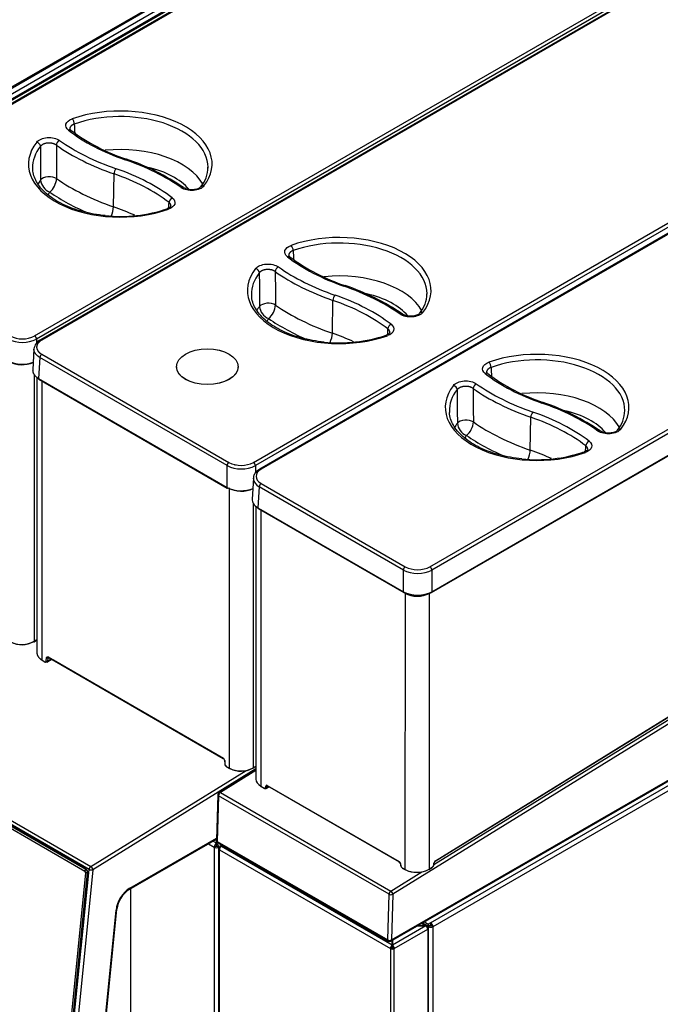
# Model space of a CAD drawing. Header units: millimetres. Extents: x 0 to 287, y 0 to 200.
# Tile 61 of 68: x 231 to 255, y 120 to 156. Entities that reach past the tile are written whole.
import ezdxf

# ---------------------------------------------------------------- set-up
doc = ezdxf.new("R2010")
doc.units = ezdxf.units.MM
doc.layers.add('130.193_BW4C_CTM', color=7, linetype='Continuous')
doc.layers.add('Défaut', color=7, linetype='Continuous')

# ---------------------------------------------------------------- blocks, each defined once
blk = doc.blocks.new('SE3')
at = {"layer": '130.193_BW4C_CTM', "color": 7, "linetype": 'Continuous'}
for p, q in [((251.847, 165.3), (223.506, 148.937)), ((251.897, 165.295), (223.556, 148.932)), ((244.575, 161.713), (211.51, 142.623)), ((211.57, 142.617), (244.628, 161.703)), ((244.551, 161.436), (211.763, 142.506)), ((211.839, 142.374), (244.628, 161.304)), ((231.39, 144.408), (259.732, 160.771)), ((259.803, 160.652), (231.461, 144.289)), ((259.944, 160.625), (231.602, 144.262)), ((259.994, 160.62), (231.652, 144.257)), ((238.636, 157.836), (211.898, 142.398)), ((211.957, 142.392), (238.695, 157.83)), ((239.487, 139.734), (267.828, 156.097)), ((267.899, 155.977), (239.557, 139.614)), ((268.058, 155.841), (239.716, 139.486)), ((268.108, 155.836), (239.766, 139.481)), ((246.01, 135.876), (274.351, 152.231)), ((232.731, 152.008), (232.69, 152.06)), ((274.422, 152.111), (246.08, 135.756)), ((246.07, 134.927), (274.459, 151.31)), ((246.08, 134.952), (274.469, 151.334)), ((234.305, 149.181), (234.325, 150.396)), ((240.827, 147.334), (240.786, 147.386)), ((242.401, 144.507), (242.421, 145.722)), ((231.461, 144.289), (231.461, 144.145)), ((231.364, 143.932), (231.317, 143.154)), ((231.581, 143.611), (231.534, 142.834)), ((238.504, 139.614), (231.581, 143.611)), ((231.652, 143.731), (238.575, 139.734)), ((236.635, 143.27), (236.635, 143.223)), ((238.917, 143.223), (238.917, 143.27)), ((248.146, 143.014), (248.105, 143.067)), ((231.373, 142.974), (231.373, 133.12)), ((231.474, 142.886), (231.474, 132.68)), ((231.534, 142.834), (238.504, 138.81)), ((231.545, 142.81), (238.515, 138.786)), ((231.656, 142.746), (231.656, 132.433)), ((246.206, 124.996), (274.313, 142.349)), ((246.211, 125.01), (274.318, 142.363)), ((274.568, 142.247), (244.638, 123.769)), ((246.159, 124.874), (274.337, 142.27)), ((246.035, 122.719), (279.092, 141.805)), ((279.184, 141.662), (246.12, 122.572)), ((249.72, 140.187), (249.74, 141.402)), ((238.504, 138.81), (238.504, 139.614)), ((239.557, 139.614), (239.557, 139.343)), ((244.588, 122.082), (274.654, 139.432)), ((239.478, 139.155), (239.43, 138.377)), ((244.567, 122.037), (274.633, 139.387)), ((238.592, 128.428), (238.592, 138.797)), ((239.695, 138.835), (239.648, 138.058)), ((245.027, 135.756), (239.695, 138.835)), ((239.766, 138.954), (245.098, 135.876)), ((239.469, 138.224), (239.469, 128.445)), ((239.574, 138.108), (239.572, 128.029)), ((239.648, 138.058), (245.027, 134.952)), ((239.658, 138.033), (245.038, 134.928)), ((239.755, 137.976), (239.753, 127.771)), ((245.101, 134.89), (239.755, 137.976)), ((245.027, 134.952), (245.027, 135.756)), ((246.08, 135.756), (246.08, 134.952)), ((245.099, 124.684), (245.101, 134.89)), ((245.978, 134.89), (245.976, 124.701)), ((245.978, 134.89), (246.046, 134.929)), ((233.402, 124.689), (217.634, 133.793)), ((217.701, 133.903), (233.47, 124.8)), ((217.727, 133.586), (233.241, 124.629)), ((233.291, 124.701), (217.735, 133.683)), ((233.281, 124.687), (217.767, 133.644)), ((231.367, 133.106), (231.474, 133.172)), ((231.373, 133.12), (231.474, 133.182)), ((231.82, 132.391), (231.83, 132.518)), ((231.872, 132.516), (231.862, 132.389)), ((231.895, 132.53), (231.872, 132.516)), ((231.886, 132.545), (238.362, 128.807)), ((231.892, 132.532), (238.368, 128.793)), ((231.656, 132.433), (231.77, 132.367)), ((231.662, 132.42), (231.777, 132.353)), ((231.837, 132.347), (231.996, 132.445)), ((231.862, 132.389), (231.996, 132.472)), ((238.375, 128.787), (232.084, 132.419)), ((238.41, 128.724), (238.42, 128.585)), ((238.418, 128.714), (238.429, 128.575)), ((238.478, 128.495), (238.592, 128.428)), ((238.484, 128.481), (238.599, 128.415)), ((239.464, 128.432), (239.572, 128.499)), ((239.469, 128.445), (239.572, 128.509)), ((233.47, 124.8), (239.213, 128.347)), ((239.572, 128.402), (233.543, 124.679)), ((239.572, 128.379), (238.208, 127.536)), ((239.572, 128.343), (238.258, 127.532)), ((239.753, 127.771), (239.881, 127.697)), ((239.759, 127.757), (239.887, 127.683)), ((239.929, 127.716), (239.939, 127.772)), ((239.953, 127.68), (240.06, 127.746)), ((239.981, 127.768), (239.972, 127.712)), ((239.972, 127.712), (240.043, 127.756)), ((240.001, 127.78), (239.981, 127.768)), ((239.995, 127.794), (244.868, 124.98)), ((240.001, 127.78), (244.874, 124.966)), ((238.16, 127.454), (238.11, 125.768)), ((238.19, 127.413), (238.139, 125.727)), ((244.497, 123.772), (238.19, 127.413)), ((238.258, 127.532), (244.565, 123.89)), ((234.885, 123.947), (238.111, 125.81)), ((234.905, 123.993), (238.112, 125.844)), ((237.814, 125.638), (238.032, 125.512)), ((238.11, 125.66), (237.98, 125.735)), ((238.11, 125.781), (238.11, 125.809)), ((238.11, 125.66), (238.11, 125.755)), ((238.11, 125.654), (238.11, 125.66)), ((238.11, 125.571), (238.11, 125.654)), ((238.12, 125.72), (238.12, 125.66)), ((238.156, 125.68), (238.12, 125.66)), ((238.12, 125.66), (238.12, 125.654)), ((238.12, 125.654), (238.12, 125.571)), ((238.139, 125.727), (244.447, 122.085)), ((238.16, 125.678), (244.467, 122.037)), ((238.316, 125.588), (238.242, 125.545)), ((238.297, 125.543), (238.346, 125.571)), ((238.032, 125.512), (238.103, 125.553)), ((238.032, 125.512), (238.032, 108.028)), ((238.128, 125.553), (238.199, 125.512)), ((238.192, 125.458), (238.192, 94.089)), ((238.199, 125.512), (238.227, 125.529)), ((238.199, 125.479), (238.199, 125.512)), ((238.242, 125.487), (238.221, 125.499)), ((238.221, 94.048), (238.221, 125.418)), ((238.221, 125.418), (244.55, 121.764)), ((238.287, 125.537), (238.287, 125.543)), ((238.297, 125.543), (238.394, 125.543)), ((244.616, 121.889), (238.297, 125.537)), ((238.404, 125.537), (238.297, 125.537)), ((244.915, 124.902), (244.925, 124.835)), ((244.924, 124.894), (244.933, 124.827)), ((246.15, 124.855), (246.157, 124.922)), ((246.158, 124.864), (246.166, 124.931)), ((233.272, 124.565), (231.899, 110.854)), ((231.969, 110.849), (233.343, 124.56)), ((231.979, 110.802), (233.358, 124.564)), ((231.996, 110.656), (233.402, 124.689)), ((233.543, 124.679), (232.137, 110.645)), ((233.241, 124.629), (233.281, 124.687)), ((233.343, 124.56), (233.272, 124.565)), ((233.3, 124.695), (233.281, 124.687)), ((233.343, 124.56), (233.358, 124.567)), ((244.565, 123.89), (245.709, 124.596)), ((244.982, 124.752), (245.099, 124.684)), ((244.988, 124.738), (245.105, 124.67)), ((245.97, 124.688), (246.097, 124.766)), ((245.976, 124.701), (246.102, 124.779)), ((234.933, 123.975), (234.933, 117.953)), ((244.447, 122.085), (244.497, 123.772)), ((244.638, 123.769), (244.588, 122.082)), ((233.235, 111.551), (234.4, 123.185)), ((233.263, 111.582), (234.429, 123.216)), ((245.701, 122.691), (245.853, 122.603)), ((245.908, 122.606), (245.731, 122.708)), ((245.731, 122.708), (245.731, 122.708)), ((245.766, 122.695), (245.766, 122.728)), ((245.95, 122.588), (245.766, 122.695)), ((245.768, 122.694), (245.766, 122.693)), ((245.766, 122.693), (245.95, 122.587)), ((245.766, 122.687), (245.766, 122.693)), ((245.807, 122.752), (245.95, 122.67)), ((246.035, 122.719), (245.95, 122.67)), ((245.95, 122.67), (245.95, 122.588)), ((246.035, 122.719), (246.035, 122.637)), ((245.853, 122.598), (244.626, 121.889)), ((244.691, 121.764), (245.929, 122.478)), ((245.853, 122.598), (245.54, 122.598)), ((245.55, 122.603), (245.853, 122.603)), ((245.863, 122.603), (245.863, 122.598)), ((245.929, 122.56), (245.908, 122.548)), ((245.929, 122.478), (245.929, 91.108)), ((245.95, 122.588), (246.035, 122.637)), ((245.95, 122.587), (246.021, 122.628)), ((246.021, 122.613), (245.95, 122.572)), ((245.95, 122.587), (245.95, 122.572)), ((245.95, 122.542), (245.95, 122.572)), ((245.958, 91.149), (245.958, 122.519)), ((246.021, 122.628), (246.019, 122.628)), ((246.021, 122.613), (246.021, 122.628)), ((246.12, 122.572), (246.049, 122.613)), ((246.12, 122.572), (246.12, 87.985)), ((244.616, 121.889), (244.616, 122.065)), ((244.626, 122.07), (244.626, 121.889)), ((244.606, 121.796), (244.55, 121.764)), ((244.55, 121.764), (244.55, 90.394)), ((244.616, 121.883), (244.616, 121.889)), ((244.616, 121.817), (244.616, 121.883)), ((244.626, 121.889), (244.626, 121.883)), ((244.626, 121.883), (244.626, 121.817)), ((244.691, 121.764), (244.635, 121.796)), ((244.691, 90.394), (244.691, 121.764))]:
    blk.add_line(p, q, dxfattribs=at)
for centre, radius, start, end in [((237.024, 157.756), 7.174, 233.2427, 251.7877), ((232.101, 142.906), 8.471, 55.5169, 71.5461), ((236.707, 150.633), 1.091, 319.3263, 0.3709), ((232.156, 150.229), 0.549, 185.6937, 247.5248), ((231.483, 150.273), 0.72, 310.0487, 356.0983), ((234.561, 154.224), 5.398, 264.0101, 288.7139), ((245.121, 153.081), 7.174, 233.2427, 251.7877), ((240.197, 138.231), 8.471, 55.5169, 71.5461), ((244.803, 145.959), 1.091, 319.3263, 0.3709), ((240.252, 145.555), 0.549, 185.6937, 247.5248), ((239.579, 145.599), 0.72, 310.0487, 356.0983), ((230.935, 145.355), 1.189, 243.7205, 296.2795), ((230.935, 145.304), 1.005, 243.0181, 296.9819), ((231.794, 143.873), 0.435, 116.2576, 172.1898), ((242.657, 149.55), 5.398, 264.0101, 288.7139), ((230.935, 144.545), 1.184, 243.6017, 290.0279), ((230.935, 144.427), 1.083, 243.0181, 291.9768), ((252.44, 148.764), 7.176, 233.2444, 251.7847), ((247.514, 133.91), 8.473, 55.5181, 71.5431), ((252.122, 141.639), 1.09, 319.3169, 0.3583), ((246.898, 141.279), 0.72, 310.0406, 356.0902), ((247.57, 141.235), 0.549, 185.6791, 247.5217), ((249.976, 145.232), 5.399, 264.0062, 288.7024), ((239.031, 140.68), 1.189, 243.7205, 296.2795), ((239.031, 140.629), 1.005, 243.0181, 296.9819), ((239.031, 139.871), 1.184, 243.6017, 292.0765), ((239.031, 139.753), 1.083, 243.0181, 294.1965), ((230.918, 133.957), 0.953, 243.6963, 298.502), ((230.919, 133.889), 0.893, 243.2897, 299.0204), ((238.293, 128.701), 0.126, 5.9668, 56.9028), ((238.317, 128.715), 0.0933, 5.8328, 56.5815), ((238.562, 128.601), 0.143, 186.2546, 236.9115), ((239.015, 129.283), 0.953, 243.6963, 298.502), ((239.016, 129.214), 0.893, 243.2897, 299.0204), ((238.26, 127.451), 0.1, 121.6907, 178.2857), ((238.21, 125.765), 0.1, 178.2857, 240), ((244.82, 124.887), 0.0964, 9.1967, 55.8101), ((246.019, 124.883), 0.14, 303.6866, 352.5316), ((246.262, 124.917), 0.0973, 125.3138, 171.6575), ((235.457, 123.083), 1.036, 123.4956, 172.637), ((244.517, 122.123), 0.1, 240, 299.9878)]:
    blk.add_arc(centre, radius, start, end, dxfattribs=at)
for centre, major_axis, ratio, start_param, end_param in [((234.558, 150.761), (-3.396, 0), 0.57735, 2.716357, 5.264413), ((234.558, 150.642), (-3.246, 0), 0.57735, 3.142651, 5.264413), ((232.778, 152.308), (-0.05, 0.141), 0.428181, 4.045529, 5.590146), ((232.639, 151.889), (-0.092, -0.119), 0.654096, 3.14095, 4.00996), ((238.457, 154.522), (-7.263, 0), 0.57735, 0.641665, 1.032356), ((234.558, 150.761), (3.396, 0), 0.57735, 2.71539, 5.26564), ((234.558, 150.642), (3.246, 0), 0.57735, 2.71539, 3.16011), ((231.466, 151.449), (-0.118, 0.093), 0.743455, 3.696835, 5.241451), ((1314.37, -300.051), (-776.8, 1138.047), 0.662821, 0.776123, 0.777189), ((232.309, 151.512), (-0.087, -0.122), 0.633151, 3.983482, 5.528099), ((1618.338, -295.319), (-1079.78, 1209.172), 0.718858, 0.683931, 0.684837), ((238.487, 154.419), (-8.117, 0), 0.57735, 0.683372, 1.032356), ((238.487, 154.539), (-7.967, 0), 0.57735, 0.683372, 1.032356), ((234.558, 149.446), (-3.208, 0), 0.57735, 3.448127, 4.88882), ((234.733, 150.799), (-0.049, -0.142), 0.418697, 3.141135, 3.830586), ((230.647, 146.973), (7.967, 0), 0.57735, 0.686457, 1.032356), ((234.558, 150.642), (3.246, 0), 0.57735, 3.16011, 3.18241), ((234.402, 150.467), (-0.049, -0.142), 0.418697, 3.830586, 5.375202), ((230.677, 146.871), (7.113, 0), 0.57735, 0.645277, 1.032356), ((230.677, 146.99), (7.263, 0), 0.57735, 0.645277, 1.032356), ((234.558, 149.128), (-2.808, 0), 0.57735, 3.588615, 4.339568), ((234.558, 150.642), (-3.246, 0), 0.57735, 3.123075, 3.142651), ((234.558, 149.446), (3.208, 0), 0.57735, -3.546114, -3.451476), ((231.931, 150.103), (-0.35, -0.003), 0.536028, 3.82815, 5.873375), ((238.487, 153.224), (-8.156, 0), 0.57735, 0.690722, 1.032356), ((237.652, 149.829), (0.118, -0.093), 0.743781, 2.09893, 3.156896), ((234.558, 149.128), (2.808, 0), 0.57735, -3.516862, -3.444725), ((238.487, 152.906), (-8.555, 0), 0.57735, 0.700436, 0.934278), ((236.81, 149.766), (-0.086, -0.123), 0.631557, 3.138855, 3.981606), ((-2188.191, 1092.991), (1952.376, -2054.979), 0.701607, 0.590704, 0.590794), ((236.48, 149.389), (-0.091, -0.119), 0.652326, 4.007584, 5.5522), ((234.1, 148.992), (0.13, 0.378), 0.418697, 4.444647, 5.375202), ((230.677, 145.675), (7.074, 0), 0.57735, 0.89726, 1.032356), ((236.343, 148.97), (0.05, -0.141), 0.429033, 2.448181, 3.14392), ((242.655, 146.086), (-3.396, 0), 0.57735, 2.716357, 5.264413), ((242.655, 145.967), (-3.246, 0), 0.57735, 3.142651, 5.264413), ((240.874, 147.633), (-0.05, 0.141), 0.428181, 4.045529, 5.590146), ((240.736, 147.215), (-0.092, -0.119), 0.654096, 3.14095, 4.00996), ((246.554, 149.847), (-7.263, 0), 0.57735, 0.641665, 1.032356), ((242.655, 146.086), (3.396, 0), 0.57735, 2.71539, 5.26564), ((242.655, 145.967), (3.246, 0), 0.57735, 2.71539, 3.16011), ((239.563, 146.774), (-0.118, 0.093), 0.743455, 3.696835, 5.241451), ((1322.466, -304.725), (-776.801, 1138.047), 0.662821, 0.776123, 0.777189), ((240.405, 146.837), (-0.087, -0.122), 0.633151, 3.983482, 5.528099), ((1626.435, -299.993), (-1079.78, 1209.172), 0.718858, 0.683931, 0.684836), ((246.583, 149.745), (-8.117, 0), 0.57735, 0.683372, 1.032356), ((246.583, 149.864), (-7.967, 0), 0.57735, 0.683372, 1.032356), ((242.655, 144.771), (-3.208, 0), 0.57735, 3.448127, 4.88882), ((242.829, 146.125), (-0.049, -0.142), 0.418697, 3.141135, 3.830586), ((238.744, 142.298), (7.967, 0), 0.57735, 0.686457, 1.032356), ((242.655, 144.453), (-2.808, 0), 0.57735, 3.588615, 4.339568), ((242.655, 145.967), (-3.246, 0), 0.57735, 3.123075, 3.142651), ((242.655, 145.967), (3.246, 0), 0.57735, 3.16011, 3.18241), ((240.028, 145.428), (-0.35, -0.003), 0.536028, 3.82815, 5.873375), ((242.498, 145.793), (-0.049, -0.142), 0.418697, 3.830586, 5.375202), ((238.774, 142.196), (7.113, 0), 0.57735, 0.645277, 1.032356), ((238.774, 142.315), (7.263, 0), 0.57735, 0.645277, 1.032356), ((242.655, 144.771), (3.208, 0), 0.57735, -3.546114, -3.451476), ((246.583, 148.549), (-8.156, 0), 0.57735, 0.690722, 1.032356), ((244.906, 145.091), (-0.086, -0.123), 0.631557, 3.138855, 3.981606), ((245.748, 145.155), (0.118, -0.093), 0.743781, 2.09893, 3.156896), ((242.655, 144.453), (2.808, 0), 0.57735, -3.516862, -3.444725), ((246.583, 148.231), (-8.555, 0), 0.57735, 0.700436, 0.934278), ((242.196, 144.317), (0.13, 0.378), 0.418697, 4.444647, 5.375202), ((238.774, 141.001), (7.074, 0), 0.57735, 0.89726, 1.032356), ((-2180.093, 1088.316), (1952.374, -2054.979), 0.701607, 0.590705, 0.590794), ((244.576, 144.715), (-0.091, -0.119), 0.652326, 4.007584, 5.5522), ((231.39, 144.327), (0.05, -0.0866), 0.57735, 0.820305, 2.356194), ((231.652, 144.176), (0.05, -0.0866), 0.57735, 2.356194, 3.142143), ((244.439, 144.296), (0.05, -0.141), 0.429033, 2.448181, 3.14392), ((249.973, 141.767), (-3.396, 0.001), 0.577208, 2.71648, 5.264537), ((231.652, 143.649), (-0.05, -0.0866), 0.57735, 3.926991, 5.462881), ((248.192, 143.314), (-0.05, 0.141), 0.428319, 4.045674, 5.59029), ((249.973, 141.648), (-3.246, 0.001), 0.577208, 3.142658, 5.264537), ((248.054, 142.895), (-0.092, -0.119), 0.654116, 3.140951, 4.009696), ((231.57, 142.853), (0.025, 0.0433), 0.57735, 2.321288, 3.141593), ((253.872, 145.526), (-7.263, 0.002), 0.577208, 0.641788, 1.03248), ((249.973, 141.767), (3.396, -0.001), 0.577208, 2.715514, 5.265763), ((249.973, 141.648), (3.246, -0.001), 0.577208, 2.715514, 3.160103), ((246.881, 142.455), (-0.118, 0.093), 0.743588, 3.696878, 5.241494), ((1329.793, -309.072), (-776.551, 1138.216), 0.662957, 0.776239, 0.777305), ((247.724, 142.518), (-0.087, -0.122), 0.633165, 3.983223, 5.527839), ((1633.762, -304.385), (-1079.529, 1209.395), 0.718991, 0.684021, 0.684927), ((253.902, 145.424), (-8.117, 0.002), 0.577208, 0.683496, 1.03248), ((253.902, 145.543), (-7.967, 0.002), 0.577208, 0.683496, 1.03248), ((249.973, 140.452), (-3.208, 0.001), 0.577208, 3.448277, 4.888561), ((250.148, 141.805), (-0.049, -0.142), 0.418662, 3.141134, 3.830368), ((249.973, 141.648), (3.246, -0.001), 0.577208, 3.160103, 3.182404), ((249.816, 141.473), (-0.049, -0.142), 0.418662, 3.830368, 5.374984), ((246.092, 137.998), (7.263, -0.002), 0.577208, 0.6454, 1.03248), ((246.062, 137.98), (7.967, -0.002), 0.577208, 0.68658, 1.03248), ((249.973, 140.134), (-2.808, 0.001), 0.577208, 3.589295, 4.338607), ((249.973, 141.648), (-3.246, 0.001), 0.577208, 3.123082, 3.142658), ((247.346, 141.109), (-0.35, -0.003), 0.535881, 3.828271, 5.873496), ((253.902, 144.228), (-8.156, 0.002), 0.577208, 0.690846, 1.03248), ((246.092, 137.878), (7.113, -0.002), 0.577208, 0.6454, 1.03248), ((249.973, 140.452), (3.208, -0.001), 0.577208, -3.545991, -3.451629), ((252.225, 140.772), (-0.086, -0.123), 0.631571, 3.138857, 3.981347), ((253.067, 140.835), (0.118, -0.093), 0.743914, 2.098973, 3.156891), ((249.973, 140.134), (2.808, -0.001), 0.577208, -3.516739, -3.445014), ((253.902, 143.91), (-8.555, 0.002), 0.577208, 0.700559, 0.9339), ((251.895, 140.395), (-0.091, -0.119), 0.652346, 4.00732, 5.551937), ((249.515, 139.998), (0.13, 0.378), 0.418662, 4.446136, 5.374984), ((246.092, 136.682), (7.074, -0.002), 0.577208, 0.897537, 1.03248), ((251.758, 139.976), (0.05, -0.141), 0.429171, 2.448326, 3.143919), ((-2172.764, 1084.145), (1951.986, -2055.355), 0.701744, 0.590778, 0.590868), ((238.575, 139.652), (-0.05, -0.0866), 0.57735, 3.926991, 5.462881), ((238.783, 139.604), (-0.015, -0.026), 0.57735, 2.669969, 3.141595), ((239.487, 139.652), (0.05, -0.0866), 0.57735, 0.820305, 2.356194), ((240.223, 139.217), (0.646, 0), 0.576505, 2.356926, 3.926505), ((239.766, 139.399), (0.05, -0.0866), 0.577493, 2.356318, 3.141786), ((240.223, 139.136), (0.746, -0.006), 0.576668, 3.111409, 3.199432), ((240.223, 139.136), (0.746, -0.006), 0.576668, 3.199432, 3.931172), ((238.54, 138.829), (0.025, 0.0433), 0.57735, 2.321288, 3.141593), ((238.54, 138.829), (0.025, 0.0433), 0.57735, 3.141593, 3.926991), ((239.766, 138.873), (-0.05, -0.0866), 0.57735, 3.926744, 5.462634), ((240.176, 138.36), (0.746, -0.003), 0.576593, 3.109074, 3.928837), ((239.683, 138.077), (0.025, 0.0433), 0.57735, 2.321041, 3.141593), ((240.194, 138.229), (0.62, 0), 0.577208, 3.864802, 3.927114), ((245.098, 135.794), (-0.05, -0.0866), 0.57735, 3.926744, 5.462634), ((245.554, 136.058), (0.745, 0), 0.572316, 3.927723, 5.497301), ((245.554, 136.14), (-0.645, 0), 0.577911, 0.786131, 2.355709), ((246.01, 135.794), (0.05, -0.0866), 0.577493, 0.820428, 2.356318), ((245.554, 135.255), (-0.745, 0), 0.575114, 0.78613, 2.355709), ((245.063, 134.971), (0.025, 0.0433), 0.57735, 2.321041, 3.141593), ((245.063, 134.971), (0.025, 0.0433), 0.57735, 3.141593, 3.926744), ((245.554, 135.214), (0.695, 0), 0.577911, 3.927723, 5.497302), ((245.54, 135.143), (-0.62, 0), 0.577208, 0.785521, 2.356318), ((246.045, 134.971), (-0.025, 0.0433), 0.577493, 2.356318, 3.141593), ((246.045, 134.971), (-0.025, 0.0433), 0.577493, 3.141593, 3.962021), ((231.352, 133.132), (-0.0158, 0.0255), 0.556849, 2.33934, 3.141593), ((231.352, 133.132), (-0.0158, 0.0255), 0.556849, 3.141593, 3.910136), ((231.851, 132.531), (-0.0299, 0.0024), 0.625473, 0.83301, 2.40685), ((231.907, 132.558), (0.015, 0.026), 0.57735, 2.356194, 3.141593), ((231.677, 132.446), (0.015, 0.026), 0.57735, 2.356194, 3.141593), ((231.77, 132.424), (-0.035, 0.0607), 0.57735, 2.356804, 3.84028), ((231.792, 132.379), (0.015, 0.026), 0.57735, 2.356194, 3.141594), ((231.792, 132.379), (0.015, 0.026), 0.57735, 3.141594, 3.961897), ((231.841, 132.403), (-0.0299, 0.0024), 0.625473, 0.83301, 2.40685), ((232.521, 132.689), (-0.617, -0.019), 0.597148, 0.688952, 0.767082), ((238.383, 128.819), (0.015, 0.026), 0.57735, 2.356194, 3.148311), ((238.383, 128.819), (0.015, 0.026), 0.57735, 3.565059, 3.961897), ((238.44, 128.727), (0.0299, 0.0022), 0.524834, 3.134012, 3.887004), ((238.45, 128.588), (0.0299, 0.0022), 0.524834, 3.141593, 3.887004), ((238.478, 128.552), (-0.035, 0.0607), 0.57735, 0.873327, 2.356804), ((238.499, 128.507), (0.015, 0.026), 0.57735, 2.356194, 3.141593), ((238.614, 128.441), (0.015, 0.026), 0.57735, 2.356194, 3.141593), ((238.614, 128.441), (0.015, 0.026), 0.57735, 3.141593, 3.961897), ((239.448, 128.458), (-0.0158, 0.0255), 0.556849, 2.33934, 3.141593), ((239.448, 128.458), (-0.0158, 0.0255), 0.556849, 3.141593, 3.910136), ((240.192, 128.04), (0.62, 0.018), 0.596058, 3.123851, 3.909372), ((239.774, 127.783), (0.015, 0.026), 0.57735, 2.355948, 3.141593), ((239.995, 127.728), (0.04, -0.0693), 0.577493, 2.356318, 3.752581), ((239.96, 127.784), (0.0296, -0.005), 0.668695, 4.030975, 5.601772), ((240.016, 127.741), (0.025, -0.0433), 0.577493, 3.137984, 3.752581), ((240.016, 127.806), (0.015, 0.026), 0.57735, 2.355948, 3.141593), ((238.26, 127.451), (0.1, -0.003), 0.556702, 3.141593, 3.94396), ((238.26, 127.451), (0.05, 0.0866), 0.57735, 0.820058, 2.321041), ((238.26, 127.451), (0.0525, -0.0851), 0.556997, 2.339455, 3.141593), ((239.881, 127.754), (-0.035, 0.0607), 0.577617, 2.356801, 3.753172), ((239.902, 127.709), (0.015, 0.026), 0.57735, 2.355948, 3.141593), ((239.902, 127.709), (0.015, 0.026), 0.57735, 3.141593, 3.961651), ((239.902, 127.766), (-0.0506, 0.0863), 0.570415, 2.352234, 3.748605), ((239.951, 127.728), (0.0296, -0.005), 0.668695, 4.030975, 5.601772), ((238.115, 125.56), (-0.059, -0.102), 0.57735, 3.986951, 5.497787), ((238.115, 125.56), (-0.009, -0.0156), 0.57735, 4.330706, 5.497787), ((238.21, 125.765), (0.1, -0.003), 0.556702, 3.141593, 3.94396), ((238.115, 125.56), (-0.059, 0.102), 0.57735, 3.926991, 5.437827), ((238.115, 125.56), (0.009, -0.0156), 0.57735, 0.785398, 1.95248), ((238.21, 125.765), (0.05, 0.0866), 0.57735, 2.321041, 3.141593), ((238.292, 125.458), (0.05, -0.0866), 0.57735, 2.426964, 3.926991), ((238.115, 125.56), (0.118, 0), 0.57735, 3.926991, 5.497787), ((238.115, 125.56), (-0.018, 0), 0.57735, 0.785398, 2.356194), ((238.292, 125.458), (0.1, 0), 0.57735, 2.356194, 3.926991), ((238.292, 125.458), (0.05, 0.0866), 0.57735, 0.856168, 2.356194), ((238.297, 125.461), (-0.141, 0), 0.57735, 4.712389, 4.783159), ((238.297, 125.455), (-0.141, 0), 0.57735, 4.712389, 4.783159), ((244.868, 124.915), (-0.04, 0.0693), 0.577493, 4.101647, 5.497911), ((244.889, 124.992), (0.015, 0.026), 0.57735, 2.355948, 3.134049), ((244.945, 124.906), (0.0297, 0.0042), 0.468183, 3.144885, 3.853851), ((244.954, 124.84), (0.0297, 0.0042), 0.468183, 3.141593, 3.853851), ((246.101, 124.835), (-0.035, -0.0606), 0.57735, 0.820058, 2.216321), ((246.128, 124.868), (-0.0298, 0.0034), 0.491219, 2.416998, 3.141593), ((246.213, 124.946), (-0.04, -0.0693), 0.57735, 3.961651, 5.357914), ((246.136, 124.935), (-0.0298, 0.0034), 0.491219, 2.416998, 3.141452), ((246.19, 125.022), (-0.0158, 0.0255), 0.556997, 3.141593, 3.910251), ((233.237, 124.586), (-0.02, 0.0458), 0.643408, 3.996013, 5.566809), ((233.272, 124.601), (0.0399, -0.0917), 0.643408, 0.85442, 2.425216), ((233.282, 124.608), (-0.0431, 0.0989), 0.643408, 3.996013, 5.566809), ((233.472, 124.719), (-0.05, -0.0866), 0.57735, 3.961897, 5.375614), ((233.472, 124.719), (0.0995, -0.01), 0.502685, 3.98105, 5.551847), ((233.472, 124.719), (-0.0526, 0.0851), 0.556849, 3.910136, 5.480933), ((244.982, 124.809), (-0.035, 0.0607), 0.577368, 0.960645, 2.357016), ((245.003, 124.764), (0.015, 0.026), 0.57735, 2.355948, 3.141593), ((245.537, 124.954), (-0.62, -0.018), 0.596058, 0.76778, 2.338576), ((245.12, 124.696), (0.015, 0.026), 0.57735, 2.355948, 3.141593), ((245.538, 124.93), (0.59, 0.018), 0.596997, 3.908408, 5.479204), ((245.955, 124.713), (-0.0158, 0.0255), 0.556997, 3.141593, 3.910251), ((246.081, 124.791), (-0.0158, 0.0255), 0.556997, 3.141593, 3.910251), ((234.905, 123.405), (-0.36, -0.624), 0.57735, 3.926991, 5.375614), ((234.835, 124.034), (-0.05, 0.0866), 0.57735, 3.145551, 3.926991), ((244.568, 123.81), (0.05, 0.0866), 0.57735, 0.820058, 2.321041), ((244.568, 123.81), (0.1, -0.003), 0.556702, 3.94396, 5.514757), ((244.568, 123.81), (0.0525, -0.0851), 0.556997, 0.768659, 2.339455), ((234.329, 123.226), (-0.0995, 0.01), 0.502685, 2.410254, 3.141593), ((245.851, 122.727), (0.12, 0), 0.57735, 3.388051, 3.487156), ((246.035, 122.621), (0.06, -0.104), 0.57735, 0.785398, 2.356194), ((245.853, 122.522), (0.141, 0), 0.57735, 1.500027, 1.570796), ((245.853, 122.516), (0.141, 0), 0.57735, 1.500027, 1.570796), ((245.858, 122.519), (-0.05, -0.0866), 0.57735, 2.356194, 3.856221), ((245.858, 122.519), (0.05, -0.0866), 0.57735, 0.785398, 2.285425), ((245.858, 122.519), (-0.1, 0), 0.57735, 2.356194, 3.926991), ((246.035, 122.621), (-0.12, 0), 0.57735, 0.785398, 2.356194), ((246.035, 122.621), (0.02, 0), 0.57735, 3.926991, 5.497787), ((246.035, 122.621), (-0.01, 0.0173), 0.57735, 3.926991, 5.497787), ((244.517, 122.123), (0.05, 0.0866), 0.57735, 2.321041, 3.141593), ((244.517, 122.123), (0.1, -0.003), 0.556702, 3.94396, 5.514757), ((244.517, 122.123), (-0.05, 0.0866), 0.577493, 3.141593, 3.927114), ((244.621, 121.805), (-0.05, -0.0866), 0.57735, 3.997761, 5.497787), ((244.621, 121.805), (0.1, 0), 0.57735, 3.926991, 5.497787), ((244.621, 121.805), (-0.01, -0.0173), 0.57735, 4.288358, 5.497787), ((244.621, 121.805), (-0.02, 0), 0.57735, 0.785398, 2.356194), ((244.621, 121.805), (-0.05, 0.0866), 0.57735, 3.926991, 5.427017), ((244.621, 121.805), (0.01, -0.0173), 0.57735, 0.785398, 1.994827)]:
    blk.add_ellipse(centre, major_axis=major_axis, ratio=ratio, start_param=start_param, end_param=end_param, dxfattribs=at)
for major_axis in [(-1.143, 0), (1.141, 0)]:
    blk.add_ellipse((237.776, 143.27), major_axis=major_axis, ratio=0.57735, dxfattribs=at)
for points, degree, knots in [([(232.639, 152.012), (232.556, 152.076), (232.523, 152.161), (232.574, 152.317), (232.66, 152.388), (232.778, 152.43)], 3, [0, 0, 0, 0, 0.5, 0.5, 1, 1, 1, 1]), ([(232.856, 152.237), (232.851, 152.235), (232.84, 152.232), (232.825, 152.225), (232.81, 152.218), (232.795, 152.211), (232.781, 152.202), (232.768, 152.193), (232.755, 152.184), (232.743, 152.174), (232.732, 152.163), (232.723, 152.152), (232.714, 152.14), (232.707, 152.128), (232.7, 152.116), (232.696, 152.104), (232.692, 152.091), (232.69, 152.079), (232.69, 152.068), (232.69, 152.062), (232.69, 152.06)], 3, [0, 0, 0, 0, 0.0321415, 0.0649939, 0.0985314, 0.1327231, 0.1675322, 0.2029166, 0.2388289, 0.2752163, 0.3120211, 0.3491812, 0.3866306, 0.4242999, 0.4621172, 0.500009, 0.5379007, 0.5757177, 0.6133866, 0.6325818, 0.6325818, 0.6325818, 0.6325818]), ([(231.466, 151.571), (231.537, 151.661), (231.688, 151.726), (232.027, 151.751), (232.201, 151.711), (232.309, 151.634)], 3, [0, 0, 0, 0, 0.5, 0.5, 1, 1, 1, 1]), ([(232.193, 151.46), (232.189, 151.463), (232.181, 151.469), (232.168, 151.477), (232.154, 151.485), (232.14, 151.492), (232.125, 151.498), (232.109, 151.505), (232.093, 151.51), (232.077, 151.515), (232.061, 151.52), (232.044, 151.524), (232.028, 151.528), (232.011, 151.53), (231.995, 151.533), (231.979, 151.535), (231.963, 151.536), (231.947, 151.537), (231.932, 151.538), (231.917, 151.538), (231.903, 151.538), (231.89, 151.537), (231.872, 151.536), (231.851, 151.534), (231.824, 151.53), (231.796, 151.525), (231.768, 151.517), (231.74, 151.508), (231.712, 151.497), (231.685, 151.484), (231.661, 151.469), (231.638, 151.453), (231.618, 151.435), (231.608, 151.423), (231.603, 151.416)], 3, [0, 0, 0, 0, 0.026199, 0.052519, 0.078903, 0.105291, 0.131621, 0.157833, 0.183864, 0.209655, 0.235146, 0.260279, 0.285001, 0.309259, 0.333006, 0.356198, 0.378793, 0.400756, 0.422054, 0.442659, 0.462546, 0.481697, 0.500093, 0.535849, 0.574296, 0.615283, 0.658605, 0.704004, 0.75117, 0.799746, 0.849338, 0.899527, 0.949887, 1, 1, 1, 1]), ([(233.997, 148.856), (233.995, 148.856), (233.857, 148.864), (233.565, 148.912), (233.164, 148.999), (232.784, 149.12), (232.437, 149.266), (232.129, 149.436), (231.865, 149.626), (231.649, 149.832), (231.483, 150.05), (231.374, 150.273), (231.32, 150.452), (231.32, 150.545), (231.321, 150.569)], 3, [0, 0, 0, 0, 0.001043, 0.098359, 0.19558, 0.292663, 0.389569, 0.486281, 0.582825, 0.679312, 0.775947, 0.873223, 0.971896, 1, 1, 1, 1]), ([(237.652, 149.952), (237.582, 149.862), (237.431, 149.798), (237.093, 149.772), (236.918, 149.812), (236.81, 149.888)], 3, [0, 0, 0, 0, 0.5, 0.5, 1, 1, 1, 1]), ([(237.533, 149.92), (237.523, 149.909), (237.504, 149.89), (237.453, 149.859), (237.384, 149.832), (237.296, 149.812), (237.193, 149.805), (237.085, 149.815), (236.977, 149.842), (236.926, 149.871), (236.897, 149.888)], 3, [0, 0, 0, 0, 0.09565, 0.199273, 0.311531, 0.43285, 0.563639, 0.701584, 0.846891, 1, 1, 1, 1]), ([(236.43, 149.215), (236.423, 149.196), (236.413, 149.172), (236.355, 149.137), (236.317, 149.121), (236.293, 149.111)], 3, [0, 0, 0, 0, 0.479733, 0.733545, 1, 1, 1, 1]), ([(236.48, 149.512), (236.563, 149.448), (236.597, 149.363), (236.546, 149.206), (236.461, 149.135), (236.343, 149.093)], 3, [0, 0, 0, 0, 0.5, 0.5, 1, 1, 1, 1]), ([(236.43, 149.213), (236.43, 149.216), (236.43, 149.222), (236.43, 149.233), (236.428, 149.245), (236.424, 149.257), (236.42, 149.269), (236.414, 149.281), (236.407, 149.292), (236.399, 149.303), (236.391, 149.313), (236.381, 149.323), (236.371, 149.332), (236.363, 149.338), (236.36, 149.34)], 3, [0.5937535, 0.5937535, 0.5937535, 0.5937535, 0.6134057, 0.6508597, 0.6880232, 0.7248301, 0.761218, 0.7971293, 0.8325109, 0.8673152, 0.9015002, 0.9350292, 0.967871, 1, 1, 1, 1]), ([(240.736, 147.337), (240.653, 147.402), (240.619, 147.486), (240.671, 147.642), (240.756, 147.714), (240.874, 147.756)], 3, [0, 0, 0, 0, 0.5, 0.5, 1, 1, 1, 1]), ([(240.953, 147.563), (240.947, 147.561), (240.937, 147.557), (240.921, 147.551), (240.906, 147.544), (240.892, 147.536), (240.878, 147.528), (240.864, 147.519), (240.851, 147.509), (240.84, 147.499), (240.829, 147.489), (240.819, 147.477), (240.81, 147.466), (240.803, 147.454), (240.797, 147.442), (240.792, 147.429), (240.789, 147.417), (240.787, 147.404), (240.786, 147.394), (240.786, 147.387), (240.786, 147.385)], 3, [0, 0, 0, 0, 0.0321415, 0.0649939, 0.0985314, 0.1327231, 0.1675322, 0.2029166, 0.2388289, 0.2752163, 0.3120211, 0.3491812, 0.3866306, 0.4242999, 0.4621172, 0.500009, 0.5379007, 0.5757177, 0.6133866, 0.6325818, 0.6325818, 0.6325818, 0.6325818]), ([(239.563, 146.897), (239.633, 146.987), (239.784, 147.051), (240.123, 147.077), (240.297, 147.036), (240.405, 146.96)], 3, [0, 0, 0, 0, 0.5, 0.5, 1, 1, 1, 1]), ([(240.289, 146.786), (240.285, 146.789), (240.277, 146.794), (240.264, 146.802), (240.25, 146.81), (240.236, 146.817), (240.221, 146.824), (240.206, 146.83), (240.19, 146.836), (240.174, 146.841), (240.157, 146.846), (240.141, 146.85), (240.124, 146.853), (240.108, 146.856), (240.091, 146.858), (240.075, 146.86), (240.059, 146.862), (240.043, 146.863), (240.028, 146.863), (240.014, 146.863), (240, 146.863), (239.986, 146.863), (239.969, 146.862), (239.947, 146.859), (239.92, 146.856), (239.893, 146.85), (239.865, 146.843), (239.836, 146.834), (239.808, 146.823), (239.782, 146.81), (239.757, 146.795), (239.735, 146.779), (239.715, 146.761), (239.704, 146.748), (239.699, 146.742)], 3, [0, 0, 0, 0, 0.026199, 0.052519, 0.078903, 0.105291, 0.131621, 0.157833, 0.183864, 0.209655, 0.235146, 0.260279, 0.285001, 0.309259, 0.333006, 0.356198, 0.378793, 0.400756, 0.422054, 0.442659, 0.462546, 0.481697, 0.500093, 0.535849, 0.574296, 0.615283, 0.658605, 0.704004, 0.75117, 0.799746, 0.849338, 0.899527, 0.949887, 1, 1, 1, 1]), ([(242.094, 144.181), (242.092, 144.181), (241.954, 144.19), (241.662, 144.238), (241.261, 144.325), (240.88, 144.445), (240.534, 144.592), (240.226, 144.762), (239.961, 144.952), (239.745, 145.157), (239.579, 145.375), (239.47, 145.599), (239.416, 145.778), (239.417, 145.871), (239.417, 145.895)], 3, [0, 0, 0, 0, 0.001043, 0.098359, 0.19558, 0.292663, 0.389569, 0.486281, 0.582825, 0.679312, 0.775947, 0.873223, 0.971896, 1, 1, 1, 1]), ([(245.748, 145.278), (245.678, 145.188), (245.527, 145.123), (245.189, 145.098), (245.015, 145.137), (244.906, 145.214)], 3, [0, 0, 0, 0, 0.5, 0.5, 1, 1, 1, 1]), ([(245.629, 145.246), (245.619, 145.235), (245.601, 145.216), (245.549, 145.185), (245.48, 145.158), (245.392, 145.138), (245.289, 145.131), (245.181, 145.14), (245.073, 145.168), (245.023, 145.196), (244.993, 145.214)], 3, [0, 0, 0, 0, 0.09565, 0.199273, 0.311531, 0.43285, 0.563639, 0.701584, 0.846891, 1, 1, 1, 1]), ([(244.526, 144.54), (244.52, 144.522), (244.509, 144.497), (244.452, 144.462), (244.413, 144.446), (244.389, 144.437)], 3, [0, 0, 0, 0, 0.479733, 0.733545, 1, 1, 1, 1]), ([(244.576, 144.837), (244.66, 144.773), (244.693, 144.688), (244.642, 144.532), (244.557, 144.46), (244.439, 144.418)], 3, [0, 0, 0, 0, 0.5, 0.5, 1, 1, 1, 1]), ([(244.526, 144.539), (244.527, 144.541), (244.527, 144.548), (244.526, 144.558), (244.524, 144.571), (244.521, 144.583), (244.516, 144.595), (244.51, 144.606), (244.504, 144.617), (244.496, 144.628), (244.487, 144.638), (244.477, 144.648), (244.467, 144.657), (244.46, 144.663), (244.456, 144.666)], 3, [0.5937535, 0.5937535, 0.5937535, 0.5937535, 0.6134057, 0.6508597, 0.6880232, 0.7248301, 0.761218, 0.7971293, 0.8325109, 0.8673152, 0.9015002, 0.9350292, 0.967871, 1, 1, 1, 1]), ([(231.652, 144.257), (231.607, 144.231), (231.572, 144.201), (231.536, 144.17), (231.512, 144.137), (231.488, 144.103), (231.475, 144.067), (231.463, 144.031), (231.463, 143.994), (231.463, 143.957), (231.475, 143.922), (231.488, 143.886), (231.512, 143.852), (231.536, 143.818), (231.572, 143.787), (231.607, 143.757), (231.652, 143.731)], 2, [0, 0, 0, 0.125, 0.125, 0.25, 0.25, 0.375, 0.375, 0.5, 0.5, 0.625, 0.625, 0.75, 0.75, 0.875, 0.875, 1, 1, 1]), ([(231.581, 143.611), (231.575, 143.615), (231.563, 143.622), (231.546, 143.633), (231.53, 143.644), (231.514, 143.656), (231.499, 143.668), (231.485, 143.68), (231.471, 143.693), (231.459, 143.705), (231.447, 143.718), (231.435, 143.732), (231.425, 143.745), (231.415, 143.759), (231.406, 143.773), (231.398, 143.787), (231.391, 143.801), (231.384, 143.815), (231.379, 143.829), (231.374, 143.844), (231.37, 143.858), (231.367, 143.873), (231.365, 143.888), (231.364, 143.902), (231.363, 143.912), (231.363, 143.917)], 3, [0, 0, 0, 0, 0.0217453, 0.0434898, 0.0652335, 0.0869765, 0.1087187, 0.1304603, 0.1522012, 0.1739415, 0.1956813, 0.2174206, 0.2391593, 0.2608976, 0.2826355, 0.304373, 0.3261102, 0.3478471, 0.3695837, 0.3913201, 0.4130563, 0.4347924, 0.4565283, 0.4782642, 0.5, 0.5, 0.5, 0.5]), ([(248.054, 143.018), (247.971, 143.082), (247.938, 143.167), (247.989, 143.323), (248.075, 143.394), (248.192, 143.436)], 3, [0, 0, 0, 0, 0.5, 0.5, 1, 1, 1, 1]), ([(231.317, 143.154), (231.316, 143.149), (231.316, 143.139), (231.316, 143.125), (231.318, 143.11), (231.32, 143.095), (231.323, 143.081), (231.327, 143.066), (231.332, 143.052), (231.337, 143.037), (231.344, 143.023), (231.351, 143.009), (231.359, 142.995), (231.368, 142.981), (231.378, 142.968), (231.388, 142.954), (231.4, 142.941), (231.412, 142.928), (231.424, 142.915), (231.438, 142.903), (231.452, 142.891), (231.467, 142.879), (231.483, 142.867), (231.499, 142.856), (231.516, 142.845), (231.528, 142.838), (231.534, 142.834)], 3, [0.4784295, 0.4784295, 0.4784295, 0.4784295, 0.5, 0.5217353, 0.5434706, 0.5652061, 0.5869416, 0.6086774, 0.6304133, 0.6521495, 0.673886, 0.6956229, 0.7173602, 0.7390979, 0.760836, 0.7825747, 0.804314, 0.8260539, 0.8477944, 0.8695356, 0.8912776, 0.9130203, 0.9347639, 0.9565083, 0.9782537, 1, 1, 1, 1]), ([(248.271, 143.243), (248.266, 143.241), (248.255, 143.238), (248.24, 143.231), (248.225, 143.224), (248.21, 143.217), (248.196, 143.208), (248.183, 143.199), (248.17, 143.19), (248.158, 143.18), (248.147, 143.169), (248.138, 143.158), (248.129, 143.146), (248.122, 143.135), (248.115, 143.122), (248.111, 143.11), (248.107, 143.097), (248.105, 143.085), (248.104, 143.074), (248.105, 143.068), (248.105, 143.066)], 3, [0, 0, 0, 0, 0.0321415, 0.0649939, 0.0985314, 0.1327231, 0.1675322, 0.2029166, 0.2388289, 0.2752163, 0.3120211, 0.3491812, 0.3866306, 0.4242999, 0.4621172, 0.500009, 0.5379007, 0.5757177, 0.6133866, 0.632452, 0.632452, 0.632452, 0.632452]), ([(246.881, 142.578), (246.952, 142.668), (247.103, 142.732), (247.442, 142.757), (247.616, 142.717), (247.724, 142.641)], 3, [0, 0, 0, 0, 0.5, 0.5, 1, 1, 1, 1]), ([(247.608, 142.467), (247.604, 142.469), (247.596, 142.475), (247.583, 142.483), (247.569, 142.491), (247.555, 142.498), (247.54, 142.505), (247.524, 142.511), (247.508, 142.517), (247.492, 142.522), (247.476, 142.526), (247.459, 142.53), (247.443, 142.534), (247.426, 142.537), (247.41, 142.539), (247.393, 142.541), (247.378, 142.542), (247.362, 142.543), (247.347, 142.544), (247.332, 142.544), (247.318, 142.544), (247.304, 142.543), (247.287, 142.542), (247.266, 142.54), (247.239, 142.536), (247.211, 142.531), (247.183, 142.524), (247.155, 142.514), (247.127, 142.503), (247.1, 142.49), (247.075, 142.476), (247.053, 142.459), (247.033, 142.442), (247.023, 142.429), (247.018, 142.423)], 3, [0, 0, 0, 0, 0.026199, 0.052519, 0.078903, 0.105291, 0.131621, 0.157833, 0.183864, 0.209655, 0.235146, 0.260279, 0.285001, 0.309259, 0.333006, 0.356198, 0.378793, 0.400756, 0.422054, 0.442659, 0.462546, 0.481697, 0.500093, 0.535849, 0.574296, 0.615283, 0.658605, 0.704004, 0.75117, 0.799746, 0.849338, 0.899527, 0.949887, 1, 1, 1, 1]), ([(249.413, 139.862), (249.411, 139.862), (249.272, 139.871), (248.98, 139.919), (248.579, 140.006), (248.199, 140.127), (247.852, 140.273), (247.544, 140.443), (247.28, 140.633), (247.064, 140.839), (246.898, 141.056), (246.789, 141.28), (246.735, 141.459), (246.735, 141.552), (246.735, 141.576)], 3, [0, 0, 0, 0, 0.00114, 0.098437, 0.195639, 0.292702, 0.389589, 0.486282, 0.582807, 0.679274, 0.775888, 0.873143, 0.971794, 1, 1, 1, 1]), ([(253.067, 140.958), (252.997, 140.868), (252.846, 140.804), (252.508, 140.778), (252.333, 140.818), (252.225, 140.894)], 3, [0, 0, 0, 0, 0.5, 0.5, 1, 1, 1, 1]), ([(252.948, 140.926), (252.938, 140.915), (252.919, 140.896), (252.868, 140.865), (252.799, 140.838), (252.711, 140.818), (252.608, 140.811), (252.499, 140.821), (252.392, 140.848), (252.341, 140.877), (252.312, 140.894)], 3, [0, 0, 0, 0, 0.095647, 0.199269, 0.311526, 0.432844, 0.563633, 0.701579, 0.846888, 1, 1, 1, 1]), ([(251.895, 140.518), (251.978, 140.454), (252.012, 140.369), (251.961, 140.213), (251.876, 140.141), (251.758, 140.099)], 3, [0, 0, 0, 0, 0.5, 0.5, 1, 1, 1, 1]), ([(251.845, 140.221), (251.838, 140.202), (251.828, 140.178), (251.77, 140.143), (251.731, 140.127), (251.708, 140.118)], 3, [0, 0, 0, 0, 0.479729, 0.733541, 1, 1, 1, 1]), ([(251.845, 140.22), (251.845, 140.222), (251.845, 140.228), (251.845, 140.239), (251.843, 140.251), (251.839, 140.263), (251.835, 140.275), (251.829, 140.287), (251.822, 140.298), (251.814, 140.309), (251.806, 140.319), (251.796, 140.329), (251.786, 140.338), (251.778, 140.344), (251.775, 140.347)], 3, [0.5936821, 0.5936821, 0.5936821, 0.5936821, 0.6134057, 0.6508597, 0.6880232, 0.7248301, 0.761218, 0.7971293, 0.8325109, 0.8673152, 0.9015002, 0.9350292, 0.967871, 1, 1, 1, 1]), ([(239.716, 139.486), (239.687, 139.467), (239.614, 139.421), (239.525, 139.322), (239.474, 139.203), (239.482, 139.137), (239.486, 139.107)], 3, [0, 0, 0, 0, 0.181555, 0.527058, 0.819661, 1, 1, 1, 1]), ([(231.474, 132.692), (231.474, 132.692), (231.474, 132.688), (231.474, 132.68), (231.475, 132.669), (231.477, 132.658), (231.479, 132.647), (231.481, 132.636), (231.484, 132.626), (231.488, 132.615), (231.491, 132.605), (231.496, 132.595), (231.501, 132.585), (231.506, 132.576), (231.511, 132.566), (231.517, 132.557), (231.523, 132.548), (231.53, 132.539), (231.537, 132.531), (231.544, 132.522), (231.551, 132.514), (231.559, 132.506), (231.567, 132.499), (231.575, 132.491), (231.584, 132.484), (231.592, 132.477), (231.601, 132.47), (231.61, 132.463), (231.619, 132.457), (231.628, 132.451), (231.637, 132.445), (231.646, 132.439), (231.653, 132.435), (231.656, 132.433)], 3, [0.5000502, 0.5000502, 0.5000502, 0.5000502, 0.5011511, 0.5206026, 0.5398593, 0.5589213, 0.5777885, 0.5964609, 0.6149386, 0.6332216, 0.6513098, 0.6692033, 0.6869021, 0.7044061, 0.7217155, 0.7388302, 0.7557501, 0.7724754, 0.7890061, 0.805342, 0.8214833, 0.83743, 0.853182, 0.8687394, 0.8841022, 0.8992704, 0.914244, 0.929023, 0.9436075, 0.9579974, 0.9721928, 0.9861936, 1, 1, 1, 1]), ([(231.908, 132.534), (231.907, 132.534), (231.903, 132.536), (231.899, 132.538), (231.894, 132.539), (231.889, 132.538), (231.884, 132.537), (231.88, 132.534), (231.876, 132.53), (231.873, 132.524), (231.873, 132.519), (231.872, 132.516)], 3, [0, 0, 0, 0, 0.087851, 0.18151, 0.280981, 0.386268, 0.497373, 0.614298, 0.737043, 0.865611, 1, 1, 1, 1]), ([(231.862, 132.389), (231.861, 132.37), (231.853, 132.355), (231.828, 132.343), (231.81, 132.345), (231.792, 132.355)], 3, [0, 0, 0, 0, 0.5, 0.5, 1, 1, 1, 1]), ([(239.99, 127.784), (239.99, 127.784), (239.991, 127.784), (239.996, 127.783), (240, 127.781), (240.001, 127.78)], 3, [0.2532103, 0.2532103, 0.2532103, 0.2532103, 0.5420601, 0.8766992, 1, 1, 1, 1])]:
    blk.add_open_spline(points, degree=degree, knots=knots, dxfattribs=at)
for points in [[(232.856, 152.237), (232.862, 152.127), (232.867, 152.017), (232.873, 151.907)], [(240.953, 147.563), (240.958, 147.453), (240.964, 147.342), (240.969, 147.232)], [(248.271, 143.243), (248.277, 143.133), (248.282, 143.023), (248.288, 142.913)], [(231.83, 132.518), (231.832, 132.55), (231.857, 132.562), (231.886, 132.545)]]:
    blk.add_open_spline(points, degree=3, dxfattribs=at)

msp = doc.modelspace()

# ---------------------------------------------------------------- block references
at = {"layer": 'Défaut'}
msp.add_blockref('SE3', (0, 0), dxfattribs=at)

doc.saveas('drawing.dxf')
